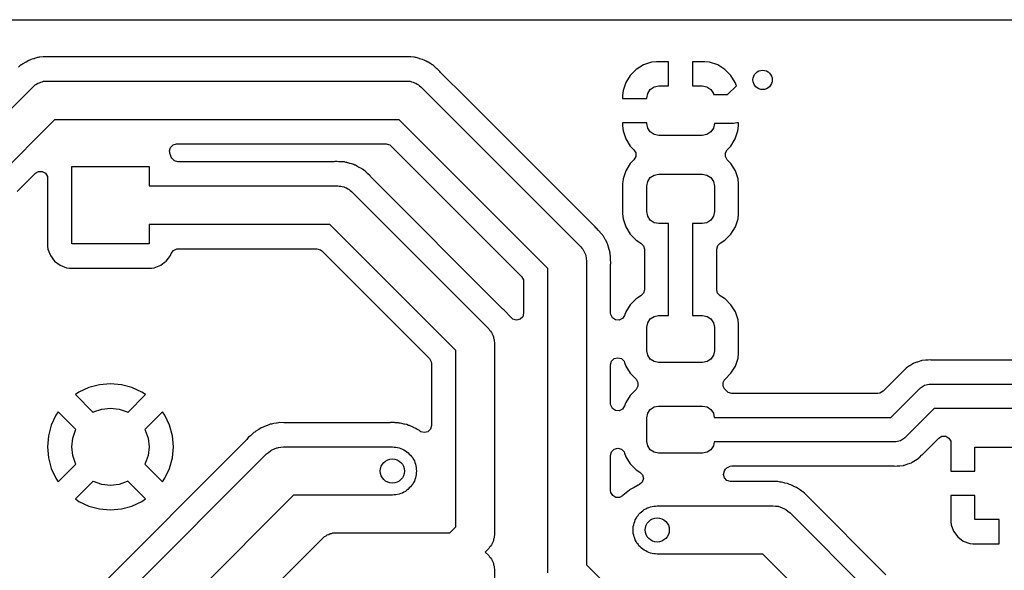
# Model space of a CAD drawing. Extents: x 44 to 146, y -87 to -25.
# Tile 17 of 40: x 55 to 75, y -37 to -25. Entities that reach past the tile are written whole.
import ezdxf

# ---------------------------------------------------------------- set-up
doc = ezdxf.new("R2010")
doc.units = 0
doc.layers.add('BLACK', color=7, linetype='CONTINUOUS')

msp = doc.modelspace()

# ---------------------------------------------------------------- linework, layer by layer
at = {"layer": 'BLACK', "linetype": 'CONTINUOUS'}
for p, q in [((48.864128, -25.2545), (140.635872, -25.2545)), ((54.698915, -26.096821), (54.640757, -26.130398)), ((54.698922, -26.096818), (54.698915, -26.096821)), ((54.710378, -26.093096), (54.698922, -26.096818)), ((54.731969, -26.084153), (54.710378, -26.093096)), ((54.742712, -26.078679), (54.731969, -26.084153)), ((54.797938, -26.063881), (54.742712, -26.078679)), ((54.807586, -26.061296), (54.797938, -26.063881)), ((54.815056, -26.059083), (54.807586, -26.061296)), ((54.878945, -26.038325), (54.815056, -26.059083)), ((54.890933, -26.037065), (54.878945, -26.038325)), ((54.913907, -26.032807), (54.890933, -26.037065)), ((54.920083, -26.031153), (54.913907, -26.032807)), ((54.925554, -26.029687), (54.920083, -26.031153)), ((54.992646, -26.02617), (54.925554, -26.029687)), ((55.000413, -26.025558), (54.992646, -26.02617)), ((55.019998, -26.0235), (55.000413, -26.025558)), ((55.039716, -26.0235), (55.019998, -26.0235)), ((55.047512, -26.023296), (55.039716, -26.0235)), ((55.067352, -26.022256), (55.047512, -26.023296)), ((55.114588, -26.019781), (55.067352, -26.022256)), ((55.11459, -26.019781), (55.114588, -26.019781)), ((55.126491, -26.021666), (55.11459, -26.019781)), ((55.149797, -26.0235), (55.126491, -26.021666)), ((62.452203, -26.0235), (55.149797, -26.0235)), ((62.475509, -26.021666), (62.452203, -26.0235)), ((62.487408, -26.019781), (62.475509, -26.021666)), ((62.48741, -26.019781), (62.487408, -26.019781)), ((62.487411, -26.019781), (62.48741, -26.019781)), ((62.487412, -26.019781), (62.487411, -26.019781)), ((62.523383, -26.021666), (62.487412, -26.019781)), ((62.554489, -26.023296), (62.523383, -26.021666)), ((62.562285, -26.0235), (62.554489, -26.023296)), ((62.581992, -26.0235), (62.562285, -26.0235)), ((62.582001, -26.0235), (62.581992, -26.0235)), ((62.601587, -26.025558), (62.582001, -26.0235)), ((62.609354, -26.02617), (62.601587, -26.025558)), ((62.676446, -26.029687), (62.609354, -26.02617)), ((62.676455, -26.029688), (62.676446, -26.029687)), ((62.688086, -26.032805), (62.676455, -26.029688)), ((62.71107, -26.037065), (62.688086, -26.032805)), ((62.723049, -26.038324), (62.71107, -26.037065)), ((62.723055, -26.038325), (62.723049, -26.038324)), ((62.78694, -26.059082), (62.723055, -26.038325)), ((62.794415, -26.061296), (62.78694, -26.059082)), ((62.846757, -26.075322), (62.794415, -26.061296)), ((62.859288, -26.07868), (62.846757, -26.075322)), ((62.870025, -26.08415), (62.859288, -26.07868)), ((62.89162, -26.093096), (62.870025, -26.08415)), ((62.903075, -26.096818), (62.89162, -26.093096)), ((62.903084, -26.096821), (62.903075, -26.096818)), ((62.931913, -26.113465), (62.903084, -26.096821)), ((54.534983, -26.191467), (54.485075, -26.236404)), ((54.545427, -26.185437), (54.534983, -26.191467)), ((54.564678, -26.172205), (54.545427, -26.185437)), ((54.57404, -26.164624), (54.564678, -26.172205)), ((54.574055, -26.164614), (54.57404, -26.164624)), ((54.633907, -26.134117), (54.574055, -26.164614)), ((54.640757, -26.130398), (54.633907, -26.134117)), ((62.961256, -26.130406), (62.931913, -26.113465)), ((62.96811, -26.134127), (62.961256, -26.130406)), ((63.027944, -26.164614), (62.96811, -26.134127)), ((63.027945, -26.164615), (63.027944, -26.164614)), ((63.027949, -26.164617), (63.027945, -26.164615)), ((63.037311, -26.172198), (63.027949, -26.164617)), ((63.05658, -26.185442), (63.037311, -26.172198)), ((63.067015, -26.191466), (63.05658, -26.185442)), ((63.067016, -26.191467), (63.067015, -26.191466)), ((63.116938, -26.236416), (63.067016, -26.191467)), ((63.122862, -26.241475), (63.116938, -26.236416)), ((63.138168, -26.253871), (63.122862, -26.241475)), ((63.13818, -26.253881), (63.138168, -26.253871)), ((63.138187, -26.253888), (63.13818, -26.253881)), ((63.152116, -26.267817), (63.138187, -26.253888)), ((63.157774, -26.273186), (63.152116, -26.267817)), ((63.195161, -26.30685), (63.157774, -26.273186)), ((63.207688, -26.318129), (63.195161, -26.30685)), ((67.281659, -26.28268), (67.15768, -26.406659)), ((67.430878, -26.190642), (67.281659, -26.28268)), ((67.597303, -26.135494), (67.430878, -26.190642)), ((67.700026, -26.125), (67.597303, -26.135494)), ((67.95, -26.125), (67.700026, -26.125)), ((67.95, -26.625), (67.95, -26.125)), ((68.699989, -26.125), (68.45, -26.125)), ((68.45, -26.125), (68.45, -26.625)), ((68.802688, -26.135492), (68.699989, -26.125)), ((68.802697, -26.135494), (68.802688, -26.135492)), ((68.969121, -26.190642), (68.802697, -26.135494)), ((69.11834, -26.28268), (68.969121, -26.190642)), ((69.242319, -26.406659), (69.11834, -26.28268)), ((63.214772, -26.32788), (63.207688, -26.318129)), ((63.229952, -26.345653), (63.214772, -26.32788)), ((63.771799, -26.8875), (63.229952, -26.345653)), ((67.15768, -26.406659), (67.065642, -26.555878)), ((69.334357, -26.555878), (69.242319, -26.406659)), ((52.853957, -28.571557), (54.784357, -26.641157)), ((54.784357, -26.641157), (54.809826, -26.622652)), ((54.809826, -26.622652), (54.832086, -26.600393)), ((54.832086, -26.600393), (54.860135, -26.586101)), ((54.860135, -26.586101), (54.885604, -26.567597)), ((54.885604, -26.567597), (54.915543, -26.557868)), ((54.915543, -26.557868), (54.943593, -26.543577)), ((54.943593, -26.543577), (54.974684, -26.538652)), ((54.974684, -26.538652), (55.004626, -26.528924)), ((55.004626, -26.528924), (55.03611, -26.528924)), ((55.03611, -26.528924), (55.0672, -26.524)), ((55.0672, -26.524), (62.5348, -26.524)), ((62.5348, -26.524), (62.565896, -26.528925)), ((62.565896, -26.528925), (62.597374, -26.528925)), ((62.597374, -26.528925), (62.627311, -26.538651)), ((62.627311, -26.538651), (62.658407, -26.543577)), ((62.658407, -26.543577), (62.686457, -26.557869)), ((62.686457, -26.557869), (62.716396, -26.567597)), ((62.716396, -26.567597), (62.741864, -26.586101)), ((62.741864, -26.586101), (62.769914, -26.600393)), ((62.769914, -26.600393), (62.792173, -26.622652)), ((62.792173, -26.622652), (62.817643, -26.641157)), ((62.817643, -26.641157), (66.132843, -29.956357)), ((67.065642, -26.555878), (67.010494, -26.722302)), ((67.51903, -26.779329), (67.573223, -26.698223)), ((67.573223, -26.698223), (67.654329, -26.64403)), ((67.654329, -26.64403), (67.75, -26.625)), ((67.75, -26.625), (67.95, -26.625)), ((68.45, -26.625), (68.65, -26.625)), ((68.65, -26.625), (68.745671, -26.64403)), ((68.745671, -26.64403), (68.826777, -26.698223)), ((68.826777, -26.698223), (68.88097, -26.779329)), ((69.175736, -26.8), (69.355637, -26.620098)), ((69.355637, -26.620098), (69.334357, -26.555878)), ((66.428347, -29.544047), (63.771799, -26.8875)), ((67.010492, -26.722311), (67, -26.82501)), ((67, -26.82501), (67, -26.8875)), ((67, -26.8875), (67.5, -26.8875)), ((67.010494, -26.722302), (67.010492, -26.722311)), ((67.5, -26.875), (67.51903, -26.779329)), ((67.5, -26.8875), (67.5, -26.875)), ((68.88097, -26.779329), (68.885082, -26.8)), ((68.885082, -26.8), (69.175736, -26.8)), ((55.232886, -27.324), (53.5368, -29.020086)), ((62.369114, -27.324), (55.232886, -27.324)), ((65.45, -30.404886), (62.369114, -27.324)), ((67.5, -27.3875), (67.000001, -27.3875)), ((67.000001, -27.3875), (67.000001, -27.449973)), ((67.000001, -27.449973), (67.010494, -27.552696)), ((67.5, -27.4), (67.5, -27.3875)), ((67.51903, -27.495671), (67.5, -27.4)), ((67.573223, -27.576777), (67.51903, -27.495671)), ((68.88097, -27.495671), (68.826777, -27.576777)), ((68.9, -27.4), (68.88097, -27.495671)), ((69.3, -27.4), (68.9, -27.4)), ((69.334064, -27.393632), (69.3, -27.4)), ((69.368685, -27.392032), (69.334064, -27.393632)), ((69.378949, -27.3875), (69.368685, -27.392032)), ((69.4, -27.3875), (69.378949, -27.3875)), ((69.389507, -27.552688), (69.399999, -27.449989)), ((69.399999, -27.449989), (69.4, -27.449979)), ((69.4, -27.449979), (69.4, -27.3875)), ((67.010494, -27.552696), (67.065642, -27.719121)), ((67.065642, -27.719121), (67.15768, -27.86834)), ((67.654329, -27.63097), (67.573223, -27.576777)), ((67.75, -27.65), (67.654329, -27.63097)), ((68.65, -27.65), (67.75, -27.65)), ((68.745671, -27.63097), (68.65, -27.65)), ((68.826777, -27.576777), (68.745671, -27.63097)), ((69.242319, -27.86834), (69.334357, -27.719121)), ((69.334357, -27.719121), (69.389505, -27.552697)), ((69.389505, -27.552697), (69.389507, -27.552688)), ((57.610276, -27.969958), (57.632004, -27.895954)), ((57.632004, -27.895954), (57.687822, -27.842728)), ((57.687822, -27.842728), (57.759234, -27.8245)), ((57.759234, -27.8245), (62.100083, -27.8245)), ((62.100083, -27.8245), (62.174583, -27.844462)), ((62.174583, -27.844462), (62.205442, -27.868141)), ((62.205442, -27.868141), (64.905859, -30.568558)), ((67.15768, -27.86834), (67.233627, -27.944287)), ((67.233627, -27.944287), (67.272191, -28.011082)), ((69.127809, -28.011082), (69.166373, -27.944287)), ((69.166373, -27.944287), (69.242319, -27.86834)), ((57.628462, -28.044912), (57.610276, -27.969958)), ((57.631796, -28.051018), (57.628462, -28.044912)), ((57.648543, -28.095918), (57.631796, -28.051018)), ((57.659111, -28.118349), (57.648543, -28.095918)), ((57.713649, -28.172887), (57.659111, -28.118349)), ((67.272191, -28.08821), (67.233627, -28.155005)), ((67.272191, -28.011082), (67.272191, -28.08821)), ((69.127809, -28.08821), (69.127809, -28.011082)), ((69.166373, -28.155005), (69.127809, -28.08821)), ((55.588, -29.893349), (55.588, -28.293349)), ((55.588, -28.293349), (57.188, -28.293349)), ((57.188, -28.293349), (57.188, -28.693349)), ((57.788149, -28.192849), (57.713649, -28.172887)), ((61.014752, -28.192849), (57.788149, -28.192849)), ((61.038058, -28.191015), (61.014752, -28.192849)), ((61.049957, -28.18913), (61.038058, -28.191015)), ((61.049959, -28.18913), (61.049957, -28.18913)), ((61.04996, -28.18913), (61.049959, -28.18913)), ((61.049961, -28.18913), (61.04996, -28.18913)), ((61.085932, -28.191015), (61.049961, -28.18913)), ((61.117038, -28.192645), (61.085932, -28.191015)), ((61.124834, -28.192849), (61.117038, -28.192645)), ((61.144541, -28.192849), (61.124834, -28.192849)), ((61.14455, -28.192849), (61.144541, -28.192849)), ((61.164136, -28.194907), (61.14455, -28.192849)), ((61.171903, -28.195519), (61.164136, -28.194907)), ((61.238995, -28.199036), (61.171903, -28.195519)), ((61.239004, -28.199037), (61.238995, -28.199036)), ((61.250635, -28.202154), (61.239004, -28.199037)), ((61.273619, -28.206414), (61.250635, -28.202154)), ((61.285598, -28.207673), (61.273619, -28.206414)), ((61.285604, -28.207674), (61.285598, -28.207673)), ((61.349489, -28.228431), (61.285604, -28.207674)), ((61.356964, -28.230645), (61.349489, -28.228431)), ((61.409306, -28.244671), (61.356964, -28.230645)), ((61.421837, -28.248029), (61.409306, -28.244671)), ((61.432574, -28.253499), (61.421837, -28.248029)), ((61.454169, -28.262445), (61.432574, -28.253499)), ((61.46563, -28.266169), (61.454169, -28.262445)), ((61.465633, -28.26617), (61.46563, -28.266169)), ((61.494462, -28.282814), (61.465633, -28.26617)), ((61.523805, -28.299755), (61.494462, -28.282814)), ((61.530659, -28.303476), (61.523805, -28.299755)), ((61.590493, -28.333963), (61.530659, -28.303476)), ((61.590494, -28.333964), (61.590493, -28.333963)), ((61.590498, -28.333966), (61.590494, -28.333964)), ((61.59986, -28.341547), (61.590498, -28.333966)), ((61.619129, -28.354791), (61.59986, -28.341547)), ((67.157288, -28.231343), (67.065186, -28.380666)), ((67.233627, -28.155005), (67.157288, -28.231343)), ((69.242712, -28.231344), (69.166373, -28.155005)), ((69.334814, -28.380666), (69.242712, -28.231344)), ((54.456126, -28.808573), (54.833143, -28.431555)), ((54.833143, -28.431555), (54.899936, -28.392993)), ((54.899936, -28.392993), (54.977064, -28.392993)), ((54.977064, -28.392993), (55.043859, -28.431557)), ((55.043859, -28.431557), (55.082423, -28.498352)), ((55.082423, -28.498352), (55.0875, -28.536916)), ((55.0875, -28.536916), (55.0875, -29.941212)), ((61.629564, -28.360815), (61.619129, -28.354791)), ((61.629565, -28.360816), (61.629564, -28.360815)), ((61.679487, -28.405765), (61.629565, -28.360816)), ((61.685411, -28.410824), (61.679487, -28.405765)), ((61.700717, -28.42322), (61.685411, -28.410824)), ((61.700729, -28.42323), (61.700717, -28.42322)), ((61.700736, -28.423237), (61.700729, -28.42323)), ((61.714665, -28.437166), (61.700736, -28.423237)), ((61.720323, -28.442535), (61.714665, -28.437166)), ((61.768724, -28.486116), (61.720323, -28.442535)), ((61.770237, -28.487478), (61.768724, -28.486116)), ((61.777322, -28.49723), (61.770237, -28.487478)), ((61.792501, -28.515002), (61.777322, -28.49723)), ((64.520343, -31.242844), (61.792501, -28.515002)), ((67.010001, -28.547201), (67.007518, -28.571503)), ((67.065186, -28.380666), (67.010001, -28.547201)), ((67.51903, -28.604329), (67.573223, -28.523223)), ((67.573223, -28.523223), (67.654329, -28.46903)), ((67.654329, -28.46903), (67.75, -28.45)), ((67.75, -28.45), (68.65, -28.45)), ((68.65, -28.45), (68.745671, -28.46903)), ((68.745671, -28.46903), (68.826777, -28.523223)), ((68.826777, -28.523223), (68.88097, -28.604329)), ((69.389999, -28.547203), (69.334814, -28.380666)), ((69.400499, -28.649992), (69.389999, -28.547203)), ((57.188, -28.693349), (61.097349, -28.693349)), ((61.097349, -28.693349), (61.128445, -28.698274)), ((61.128445, -28.698274), (61.159923, -28.698274)), ((61.159923, -28.698274), (61.18986, -28.708)), ((61.18986, -28.708), (61.220956, -28.712926)), ((61.220956, -28.712926), (61.249006, -28.727218)), ((61.249006, -28.727218), (61.278945, -28.736946)), ((61.278945, -28.736946), (61.304413, -28.75545)), ((61.304413, -28.75545), (61.332463, -28.769742)), ((67.004755, -28.598558), (66.9995, -28.649995)), ((66.9995, -28.649995), (66.9995, -29.275003)), ((67.007518, -28.571503), (67.004755, -28.598558)), ((67.5, -28.7), (67.51903, -28.604329)), ((67.5, -29.225), (67.5, -28.7)), ((68.88097, -28.604329), (68.9, -28.7)), ((68.9, -28.7), (68.9, -29.225)), ((69.4005, -29.275009), (69.400499, -28.649992)), ((61.332463, -28.769742), (61.354722, -28.792001)), ((61.354722, -28.792001), (61.380192, -28.810506)), ((61.380192, -28.810506), (64.224843, -31.655157)), ((66.9995, -29.275003), (67.009869, -29.376505)), ((67.51903, -29.320671), (67.5, -29.225)), ((67.573223, -29.401777), (67.51903, -29.320671)), ((68.88097, -29.320671), (68.826777, -29.401777)), ((68.9, -29.225), (68.88097, -29.320671)), ((69.389999, -29.377797), (69.4005, -29.275009)), ((60.931663, -29.493349), (57.188, -29.493349)), ((57.188, -29.493349), (57.188, -29.893349)), ((63.542, -32.103686), (60.931663, -29.493349)), ((66.446119, -29.559227), (66.428347, -29.544047)), ((66.455871, -29.566312), (66.446119, -29.559227)), ((66.455872, -29.566313), (66.455871, -29.566312)), ((66.455873, -29.566314), (66.455872, -29.566313)), ((66.500812, -29.616223), (66.455873, -29.566314)), ((67.009869, -29.376505), (67.010001, -29.377797)), ((67.010001, -29.377797), (67.065186, -29.544334)), ((67.065186, -29.544334), (67.157288, -29.693656)), ((67.654329, -29.45597), (67.573223, -29.401777)), ((67.75, -29.475), (67.654329, -29.45597)), ((67.95, -29.475), (67.75, -29.475)), ((67.95, -31.375), (67.95, -29.475)), ((68.65, -29.475), (68.45, -29.475)), ((68.45, -29.475), (68.45, -31.375)), ((68.745671, -29.45597), (68.65, -29.475)), ((68.826777, -29.401777), (68.745671, -29.45597)), ((69.242712, -29.693656), (69.334814, -29.544334)), ((69.334814, -29.544334), (69.389999, -29.377797)), ((66.506181, -29.621881), (66.500812, -29.616223)), ((66.520119, -29.635819), (66.506181, -29.621881)), ((66.532529, -29.651144), (66.520119, -29.635819)), ((66.537594, -29.657074), (66.532529, -29.651144)), ((66.549437, -29.670227), (66.537594, -29.657074)), ((66.582533, -29.706984), (66.549437, -29.670227)), ((66.588556, -29.717417), (66.582533, -29.706984)), ((66.601798, -29.736684), (66.588556, -29.717417)), ((66.609383, -29.746051), (66.601798, -29.736684)), ((66.625057, -29.776814), (66.609383, -29.746051)), ((66.639877, -29.8059), (66.625057, -29.776814)), ((67.157288, -29.693656), (67.281344, -29.817712)), ((69.118656, -29.817712), (69.242712, -29.693656)), ((55.0875, -29.941212), (55.087502, -29.941237)), ((55.087502, -29.941237), (55.093908, -30.000827)), ((57.188, -29.893349), (55.588, -29.893349)), ((66.132843, -29.956357), (66.151347, -29.981826)), ((66.151347, -29.981826), (66.173607, -30.004086)), ((66.643594, -29.812746), (66.639877, -29.8059)), ((66.677179, -29.870916), (66.643594, -29.812746)), ((66.680902, -29.882376), (66.677179, -29.870916)), ((66.689854, -29.903985), (66.680902, -29.882376)), ((66.695319, -29.914709), (66.689854, -29.903985)), ((66.695322, -29.914717), (66.695319, -29.914709)), ((66.712704, -29.97959), (66.695322, -29.914717)), ((66.714912, -29.987047), (66.712704, -29.97959)), ((67.281344, -29.817712), (67.378721, -29.877774)), ((67.378721, -29.877774), (67.431649, -29.933873)), ((67.431649, -29.933873), (67.4495, -30.00459)), ((68.9505, -30.00459), (68.970462, -29.93009)), ((68.970462, -29.93009), (69.021278, -29.877774)), ((69.021278, -29.877774), (69.118656, -29.817712)), ((55.093908, -30.000827), (55.093909, -30.000833)), ((55.093909, -30.000833), (55.144202, -30.135678)), ((55.144202, -30.135678), (55.144204, -30.135682)), ((55.144204, -30.135682), (55.230452, -30.250893)), ((57.545546, -30.250895), (57.593004, -30.1875)), ((57.593004, -30.1875), (57.631795, -30.135682)), ((57.631795, -30.135682), (57.631797, -30.135678)), ((57.631797, -30.135678), (57.648543, -30.09078)), ((57.648543, -30.09078), (57.693281, -30.027953)), ((57.693281, -30.027953), (57.763439, -29.995912)), ((57.763439, -29.995912), (57.788149, -29.993849)), ((57.788149, -29.993849), (60.662632, -29.993849)), ((60.662632, -29.993849), (60.737132, -30.013811)), ((60.737132, -30.013811), (60.767991, -30.03749)), ((60.767991, -30.03749), (62.997859, -32.267358)), ((66.173607, -30.004086), (66.187898, -30.032135)), ((66.187898, -30.032135), (66.206403, -30.057604)), ((66.206403, -30.057604), (66.216131, -30.087543)), ((66.216131, -30.087543), (66.230423, -30.115593)), ((66.230423, -30.115593), (66.235347, -30.146684)), ((66.235347, -30.146684), (66.245076, -30.176626)), ((66.245076, -30.176626), (66.245076, -30.20811)), ((66.735674, -30.050944), (66.714912, -29.987047)), ((66.736682, -30.060541), (66.735674, -30.050944)), ((66.736933, -30.062922), (66.736682, -30.060541)), ((66.741192, -30.085909), (66.736933, -30.062922)), ((66.744313, -30.097555), (66.741192, -30.085909)), ((66.747827, -30.164625), (66.744313, -30.097555)), ((66.74844, -30.172407), (66.747827, -30.164625)), ((66.7505, -30.192001), (66.74844, -30.172407)), ((67.4495, -30.00459), (67.4495, -30.842646)), ((68.9505, -30.842646), (68.9505, -30.00459)), ((55.230452, -30.250893), (55.230455, -30.250896)), ((55.230455, -30.250896), (55.345666, -30.337144)), ((55.345666, -30.337144), (55.34567, -30.337146)), ((55.34567, -30.337146), (55.480517, -30.38744)), ((55.480517, -30.38744), (55.540114, -30.393848)), ((55.540114, -30.393848), (55.540118, -30.393848)), ((55.540118, -30.393848), (55.540127, -30.393849)), ((55.540127, -30.393849), (57.235872, -30.393848)), ((57.235872, -30.393848), (57.295483, -30.38744)), ((57.295483, -30.38744), (57.394648, -30.350454)), ((57.394648, -30.350454), (57.430329, -30.337146)), ((57.430329, -30.337146), (57.430333, -30.337144)), ((57.430333, -30.337144), (57.504559, -30.281578)), ((57.504559, -30.281578), (57.545546, -30.250895)), ((66.245076, -30.20811), (66.25, -30.2392)), ((66.25, -30.2392), (66.25, -36.534314)), ((66.7505, -30.211715), (66.7505, -30.192001)), ((66.750704, -30.219511), (66.7505, -30.211715)), ((66.7505, -30.321793), (66.752335, -30.298481)), ((66.7505, -31.326733), (66.7505, -30.321793)), ((66.754219, -30.286588), (66.750704, -30.219511)), ((66.752335, -30.298481), (66.752401, -30.298067)), ((66.752401, -30.298067), (66.754219, -30.286588)), ((64.905859, -30.568558), (64.944423, -30.635353)), ((65.45, -36.7), (65.45, -30.404886)), ((64.944423, -30.635353), (64.9495, -30.673917)), ((64.9495, -30.673917), (64.9495, -31.325965)), ((67.378722, -30.969462), (67.278999, -31.030972)), ((67.429538, -30.917146), (67.378722, -30.969462)), ((67.4495, -30.842646), (67.429538, -30.917146)), ((68.96835, -30.913361), (68.9505, -30.842646)), ((69.021278, -30.969462), (68.96835, -30.913361)), ((69.108048, -31.022983), (69.021278, -30.969462)), ((67.155973, -31.153998), (67.064638, -31.302074)), ((67.278999, -31.030972), (67.155973, -31.153998)), ((69.121003, -31.030974), (69.108048, -31.022983)), ((69.244026, -31.153997), (69.121003, -31.030974)), ((69.335362, -31.302075), (69.244026, -31.153997)), ((64.53812, -31.258027), (64.520343, -31.242844)), ((64.547869, -31.26511), (64.53812, -31.258027)), ((64.547871, -31.265112), (64.547869, -31.26511)), ((64.592821, -31.315033), (64.547871, -31.265112)), ((64.59819, -31.320691), (64.592821, -31.315033)), ((64.612123, -31.334624), (64.59819, -31.320691)), ((64.624521, -31.349934), (64.612123, -31.334624)), ((64.629586, -31.355865), (64.624521, -31.349934)), ((64.674535, -31.405786), (64.629586, -31.355865)), ((64.679122, -31.4121), (64.674535, -31.405786)), ((64.681423, -31.410427), (64.679122, -31.4121)), ((64.726, -31.455003), (64.681423, -31.410427)), ((64.929538, -31.400465), (64.875, -31.455003)), ((64.9495, -31.325965), (64.929538, -31.400465)), ((66.753578, -31.356863), (66.7505, -31.326733)), ((66.788193, -31.425787), (66.753578, -31.356863)), ((67.040937, -31.373601), (66.998554, -31.43804)), ((67.047775, -31.352966), (67.040937, -31.373601)), ((67.058469, -31.320691), (67.047775, -31.352966)), ((67.064638, -31.302074), (67.058469, -31.320691)), ((67.571393, -31.446393), (67.650471, -31.393554)), ((67.650471, -31.393554), (67.74375, -31.375)), ((67.74375, -31.375), (67.95, -31.375)), ((68.45, -31.375), (68.65625, -31.375)), ((68.65625, -31.375), (68.749529, -31.393554)), ((68.749529, -31.393554), (68.828607, -31.446393)), ((69.390087, -31.467225), (69.335362, -31.302075)), ((64.8005, -31.474965), (64.726, -31.455003)), ((64.875, -31.455003), (64.8005, -31.474965)), ((66.852632, -31.46817), (66.788193, -31.425787)), ((66.92963, -31.472655), (66.852632, -31.46817)), ((66.998554, -31.43804), (66.92963, -31.472655)), ((67.5, -31.61875), (67.518554, -31.525471)), ((67.518554, -31.525471), (67.571393, -31.446393)), ((68.828607, -31.446393), (68.881446, -31.525471)), ((68.881446, -31.525471), (68.9, -31.61875)), ((69.4005, -31.569152), (69.390087, -31.467225)), ((69.4005, -32.155848), (69.4005, -31.569152)), ((64.224843, -31.655157), (64.243347, -31.680626)), ((64.243347, -31.680626), (64.265607, -31.702886)), ((64.265607, -31.702886), (64.279898, -31.730935)), ((64.279898, -31.730935), (64.298403, -31.756404)), ((64.298403, -31.756404), (64.30813, -31.786342)), ((64.30813, -31.786342), (64.322423, -31.814393)), ((64.322423, -31.814393), (64.327348, -31.845488)), ((67.5, -32.10625), (67.5, -31.61875)), ((68.9, -31.61875), (68.9, -32.10625)), ((64.327348, -31.845488), (64.337075, -31.875426)), ((64.337075, -31.875426), (64.337075, -31.906904)), ((64.337075, -31.906904), (64.342, -31.938)), ((64.342, -31.938), (64.342, -35.0012)), ((63.542, -35.0012), (63.542, -32.103686)), ((67.518554, -32.199529), (67.5, -32.10625)), ((67.571393, -32.278607), (67.518554, -32.199529)), ((68.881446, -32.199529), (68.828607, -32.278607)), ((68.9, -32.10625), (68.881446, -32.199529)), ((69.390087, -32.257775), (69.4005, -32.155848)), ((62.997859, -32.267358), (63.036423, -32.334153)), ((63.036423, -32.334153), (63.0415, -32.372717)), ((63.0415, -32.372717), (63.0415, -33.651455)), ((66.7505, -32.398266), (66.770462, -32.323766)), ((66.7505, -33.201733), (66.7505, -32.398266)), ((66.770462, -32.323766), (66.825, -32.269228)), ((66.825, -32.269228), (66.8995, -32.249266)), ((66.8995, -32.249266), (66.974, -32.269228)), ((66.974, -32.269228), (67.028538, -32.323766)), ((67.028538, -32.323766), (67.040936, -32.351396)), ((67.040936, -32.351396), (67.064638, -32.422925)), ((67.064638, -32.422925), (67.155974, -32.571003)), ((67.650471, -32.331446), (67.571393, -32.278607)), ((67.74375, -32.35), (67.650471, -32.331446)), ((68.65625, -32.35), (67.74375, -32.35)), ((68.749529, -32.331446), (68.65625, -32.35)), ((68.828607, -32.278607), (68.749529, -32.331446)), ((69.244026, -32.571003), (69.335362, -32.422925)), ((69.335362, -32.422925), (69.390087, -32.257775)), ((72.944868, -32.418105), (72.881348, -32.457285)), ((72.94852, -32.415779), (72.944868, -32.418105)), ((73.010886, -32.374761), (72.94852, -32.415779)), ((73.018639, -32.370867), (73.010886, -32.374761)), ((73.022682, -32.368583), (73.018507, -32.370604)), ((73.018507, -32.370604), (73.018639, -32.370867)), ((73.022807, -32.368851), (73.022682, -32.368583)), ((73.03067, -32.365184), (73.022807, -32.368851)), ((73.094128, -32.344156), (73.03067, -32.365184)), ((73.101524, -32.341704), (73.094128, -32.344156)), ((73.105592, -32.340291), (73.101524, -32.341704)), ((73.175746, -32.314758), (73.105592, -32.340291)), ((73.184181, -32.312759), (73.175746, -32.314758)), ((73.18865, -32.311465), (73.184112, -32.312471)), ((73.184112, -32.312471), (73.184181, -32.312759)), ((73.18871, -32.311754), (73.18865, -32.311465)), ((73.197199, -32.310001), (73.18871, -32.311754)), ((73.271564, -32.303494), (73.197199, -32.310001)), ((73.275866, -32.303054), (73.271564, -32.303494)), ((73.30628, -32.2995), (73.275866, -32.303054)), ((73.310732, -32.2995), (73.30628, -32.2995)), ((73.323717, -32.298933), (73.310732, -32.2995)), ((73.32939, -32.298436), (73.323717, -32.298933)), ((73.371977, -32.294711), (73.32939, -32.298436)), ((73.371978, -32.294711), (73.371977, -32.294711)), ((73.393933, -32.297927), (73.371978, -32.294711)), ((73.415528, -32.2995), (73.393933, -32.297927)), ((80.086914, -32.2995), (73.415528, -32.2995)), ((67.155974, -32.571003), (67.278997, -32.694026)), ((69.121003, -32.694026), (69.244026, -32.571003)), ((72.810064, -32.528567), (72.395273, -32.943359)), ((72.813081, -32.525461), (72.810064, -32.528567)), ((72.864305, -32.471168), (72.813081, -32.525461)), ((72.870952, -32.465591), (72.864305, -32.471168)), ((72.874354, -32.46244), (72.870763, -32.465365)), ((72.870763, -32.465365), (72.870952, -32.465591)), ((72.874537, -32.462671), (72.874354, -32.46244)), ((72.881348, -32.457285), (72.874537, -32.462671)), ((56.161393, -32.808208), (55.941676, -32.867081)), ((56.388, -32.788383), (56.161393, -32.808208)), ((56.614606, -32.808208), (56.388, -32.788383)), ((56.834323, -32.867081), (56.614605, -32.808208)), ((56.614605, -32.808208), (56.614606, -32.808208)), ((67.278997, -32.694026), (67.278999, -32.694027)), ((67.278999, -32.694027), (67.279613, -32.694641)), ((67.279613, -32.694641), (67.318177, -32.761436)), ((67.318177, -32.838564), (67.279613, -32.905359)), ((67.318177, -32.761436), (67.318177, -32.838564)), ((69.081823, -32.838561), (69.081824, -32.761433)), ((69.120386, -32.905357), (69.081823, -32.838561)), ((69.081824, -32.761433), (69.120387, -32.69464)), ((69.120387, -32.69464), (69.120997, -32.694029)), ((69.120997, -32.694029), (69.121003, -32.694026)), ((73.173223, -32.873223), (73.254329, -32.81903)), ((73.254329, -32.81903), (73.35, -32.799999)), ((73.35, -32.799999), (73.350005, -32.8)), ((73.350005, -32.8), (80.1, -32.8)), ((55.735517, -32.963214), (55.662527, -33.014323)), ((55.662527, -33.014323), (56.028539, -33.380335)), ((55.735522, -32.963211), (55.735517, -32.963214)), ((55.941674, -32.867082), (55.735522, -32.963211)), ((55.941676, -32.867081), (55.941674, -32.867082)), ((56.747458, -33.380334), (57.113472, -33.014322)), ((56.834325, -32.867082), (56.834323, -32.867081)), ((57.040483, -32.963215), (56.834325, -32.867082)), ((57.040492, -32.963221), (57.040483, -32.963215)), ((57.113472, -33.014322), (57.040492, -32.963221)), ((67.155973, -33.028998), (67.064638, -33.177074)), ((67.203048, -32.981923), (67.155973, -33.028998)), ((67.278997, -32.905974), (67.203048, -32.981923)), ((67.278999, -32.905972), (67.278997, -32.905974)), ((67.279613, -32.905359), (67.278999, -32.905972)), ((69.121002, -32.905973), (69.120386, -32.905357)), ((69.121003, -32.905974), (69.121002, -32.905973)), ((69.15839, -32.943361), (69.121003, -32.905974)), ((69.189246, -32.967038), (69.15839, -32.943361)), ((69.263746, -32.987), (69.189246, -32.967038)), ((72.289914, -32.987), (69.263746, -32.987)), ((72.328478, -32.981923), (72.289914, -32.987)), ((72.395273, -32.943359), (72.328478, -32.981923)), ((72.558946, -33.4875), (73.173223, -32.873223)), ((66.753578, -33.231863), (66.7505, -33.201733)), ((66.788193, -33.300787), (66.753578, -33.231863)), ((67.040937, -33.248601), (66.998554, -33.31304)), ((67.064638, -33.177074), (67.040937, -33.248601)), ((55.257862, -33.440871), (55.161733, -33.647023)), ((55.257865, -33.440866), (55.257862, -33.440871)), ((55.308974, -33.367876), (55.257865, -33.440866)), ((55.674986, -33.733888), (55.308974, -33.367876)), ((56.028539, -33.380335), (56.040893, -33.372574)), ((56.040893, -33.372574), (56.209983, -33.313407)), ((56.209983, -33.313407), (56.388, -33.293349)), ((56.388, -33.293349), (56.566017, -33.313407)), ((56.566017, -33.313407), (56.735107, -33.372574)), ((56.735107, -33.372574), (56.747458, -33.380334)), ((57.467025, -33.367875), (57.101012, -33.733887)), ((57.518129, -33.440858), (57.467025, -33.367875)), ((57.518132, -33.440864), (57.518129, -33.440858)), ((57.614266, -33.647023), (57.518132, -33.440864)), ((66.852632, -33.34317), (66.788193, -33.300787)), ((66.92963, -33.347655), (66.852632, -33.34317)), ((66.998554, -33.31304), (66.92963, -33.347655)), ((67.5, -33.49375), (67.518554, -33.400471)), ((67.518554, -33.400471), (67.571393, -33.321393)), ((67.571393, -33.321393), (67.650471, -33.268554)), ((67.650471, -33.268554), (67.74375, -33.25)), ((67.74375, -33.25), (68.65625, -33.25)), ((68.65625, -33.25), (68.749529, -33.268554)), ((68.749529, -33.268554), (68.828607, -33.321393)), ((68.828607, -33.321393), (68.881446, -33.400471)), ((68.881446, -33.400471), (68.898757, -33.4875)), ((73.453554, -33.3), (72.839277, -33.914277)), ((79.996446, -33.3), (73.453554, -33.3)), ((55.161732, -33.647025), (55.102859, -33.866742)), ((55.161733, -33.647023), (55.161732, -33.647025)), ((57.614267, -33.647025), (57.614266, -33.647023)), ((57.67314, -33.866742), (57.614267, -33.647025)), ((59.632895, -33.653264), (59.577513, -33.670641)), ((59.643553, -33.649469), (59.632895, -33.653264)), ((59.697448, -33.627942), (59.643553, -33.649469)), ((59.725832, -33.622854), (59.697448, -33.627942)), ((59.744138, -33.618361), (59.725832, -33.622854)), ((59.771666, -33.609725), (59.744138, -33.618361)), ((59.829398, -33.603854), (59.771666, -33.609725)), ((59.840607, -33.602282), (59.829398, -33.603854)), ((59.89774, -33.592042), (59.840607, -33.602282)), ((59.983771, -33.594222), (59.89774, -33.592042)), ((59.984924, -33.594252), (59.983771, -33.594222)), ((59.988698, -33.5943), (59.984924, -33.594252)), ((62.173524, -33.5943), (59.988698, -33.5943)), ((62.188127, -33.593583), (62.173524, -33.5943)), ((62.23, -33.589459), (62.188127, -33.593583)), ((62.271873, -33.593583), (62.23, -33.589459)), ((62.286476, -33.5943), (62.271873, -33.593583)), ((62.331739, -33.5943), (62.286476, -33.5943)), ((62.331741, -33.5943), (62.331739, -33.5943)), ((62.356273, -33.599341), (62.331741, -33.5943)), ((62.372512, -33.602678), (62.356273, -33.599341)), ((62.387895, -33.605009), (62.372512, -33.602678)), ((62.426121, -33.608774), (62.387895, -33.605009)), ((62.426129, -33.608775), (62.426121, -33.608774)), ((62.426132, -33.608776), (62.426129, -33.608775)), ((62.426135, -33.608777), (62.426132, -33.608776)), ((62.42614, -33.608778), (62.426135, -33.608777)), ((62.469883, -33.622046), (62.42614, -33.608778)), ((62.483133, -33.62541), (62.469883, -33.622046)), ((62.531055, -33.635259), (62.483133, -33.62541)), ((62.531062, -33.635261), (62.531055, -33.635259)), ((62.565952, -33.650234), (62.531062, -33.635261)), ((62.581454, -33.655892), (62.565952, -33.650234)), ((62.614724, -33.665985), (62.581454, -33.655892)), ((63.0415, -33.651455), (63.021538, -33.725955)), ((67.5, -33.98125), (67.5, -33.49375)), ((68.898757, -33.4875), (72.558946, -33.4875)), ((55.608058, -33.915332), (55.667225, -33.746242)), ((55.667225, -33.746242), (55.674986, -33.733888)), ((57.101012, -33.733887), (57.108775, -33.746242)), ((57.108775, -33.746242), (57.167942, -33.915332)), ((59.297542, -33.856437), (59.289244, -33.864127)), ((59.338581, -33.815399), (59.297542, -33.856437)), ((59.338589, -33.815392), (59.338581, -33.815399)), ((59.362663, -33.799526), (59.338589, -33.815392)), ((59.377718, -33.788175), (59.362663, -33.799526)), ((59.399594, -33.769395), (59.377718, -33.788175)), ((59.399609, -33.769384), (59.399594, -33.769395)), ((59.450351, -33.741219), (59.399609, -33.769384)), ((59.460027, -33.735357), (59.450351, -33.741219)), ((59.508483, -33.703423), (59.460027, -33.735357)), ((59.535268, -33.692723), (59.508483, -33.703423)), ((59.552294, -33.684637), (59.535268, -33.692723)), ((59.577505, -33.670645), (59.552294, -33.684637)), ((59.577513, -33.670641), (59.577505, -33.670645)), ((62.614727, -33.665986), (62.614724, -33.665985)), ((62.658278, -33.689264), (62.614727, -33.665986)), ((62.669741, -33.694774), (62.658278, -33.689264)), ((62.718047, -33.715504), (62.669741, -33.694774)), ((62.718049, -33.715505), (62.718047, -33.715504)), ((62.746221, -33.735113), (62.718049, -33.715505)), ((62.761088, -33.744217), (62.746221, -33.735113)), ((62.788538, -33.75889), (62.761088, -33.744217)), ((62.788545, -33.758894), (62.788538, -33.75889)), ((62.79798, -33.766637), (62.788545, -33.758894)), ((62.818, -33.780493), (62.79798, -33.766637)), ((62.8925, -33.800455), (62.818, -33.780493)), ((62.967, -33.780493), (62.8925, -33.800455)), ((63.021538, -33.725955), (62.967, -33.780493)), ((59.215091, -33.938888), (53.222695, -39.931285)), ((55.102859, -33.866742), (55.083034, -34.093349)), ((55.588, -34.093349), (55.608058, -33.915332)), ((57.167942, -33.915332), (57.188, -34.093349)), ((57.692965, -34.093349), (57.67314, -33.866742)), ((59.227554, -33.924737), (59.215091, -33.938888)), ((59.245199, -33.901942), (59.227554, -33.924737)), ((59.245208, -33.901933), (59.245199, -33.901942)), ((59.289244, -33.864127), (59.245208, -33.901933)), ((67.518554, -34.074529), (67.5, -33.98125)), ((68.898757, -33.9875), (68.881446, -34.074529)), ((72.6625, -33.9875), (68.898757, -33.9875)), ((72.758171, -33.96847), (72.6625, -33.9875)), ((72.839277, -33.914277), (72.758171, -33.96847)), ((73.202387, -34.258979), (73.548424, -33.912942)), ((73.548424, -33.912942), (73.615218, -33.87438)), ((73.615218, -33.87438), (73.692346, -33.87438)), ((73.692346, -33.87438), (73.759141, -33.912944)), ((73.759141, -33.912944), (73.797705, -33.979739)), ((73.797705, -33.979739), (73.801929, -34.034227)), ((73.801929, -34.034227), (73.8, -34.052168)), ((73.8, -34.052168), (73.8, -34.6)), ((52.843145, -41.018651), (59.620549, -34.241247)), ((55.083034, -34.093349), (55.102859, -34.319955)), ((55.608058, -34.271366), (55.588, -34.093349)), ((57.188, -34.093349), (57.167942, -34.271366)), ((57.67314, -34.319955), (57.692965, -34.093349)), ((59.620549, -34.241247), (59.663357, -34.2092)), ((59.663357, -34.2092), (59.703782, -34.174173)), ((59.703782, -34.174173), (59.720111, -34.166715)), ((59.720111, -34.166715), (59.734478, -34.155961)), ((59.734478, -34.155961), (59.784585, -34.137271)), ((59.784585, -34.137271), (59.833236, -34.115054)), ((59.833236, -34.115054), (59.851001, -34.112499)), ((59.851001, -34.112499), (59.867819, -34.106227)), ((59.867819, -34.106227), (59.921163, -34.102411)), ((59.921163, -34.102411), (59.974102, -34.0948)), ((59.974102, -34.0948), (62.23, -34.0948)), ((62.23, -34.0948), (62.265394, -34.099889)), ((62.265394, -34.099889), (62.301157, -34.099889)), ((62.301157, -34.099889), (62.335473, -34.109965)), ((62.335473, -34.109965), (62.370866, -34.115054)), ((62.370866, -34.115054), (62.403391, -34.129907)), ((62.403391, -34.129907), (62.437708, -34.139984)), ((62.437708, -34.139984), (62.467793, -34.159318)), ((62.467793, -34.159318), (62.50032, -34.174173)), ((62.50032, -34.174173), (62.527345, -34.19759)), ((62.527345, -34.19759), (62.55743, -34.216925)), ((62.55743, -34.216925), (62.580848, -34.243951)), ((62.580848, -34.243951), (62.607875, -34.26737)), ((62.607875, -34.26737), (62.627209, -34.297454)), ((66.7505, -34.273266), (66.770462, -34.198766)), ((66.770462, -34.198766), (66.825, -34.144228)), ((66.825, -34.144228), (66.8995, -34.124266)), ((66.8995, -34.124266), (66.974, -34.144228)), ((66.974, -34.144228), (67.028538, -34.198766)), ((67.028538, -34.198766), (67.040936, -34.226396)), ((67.040936, -34.226396), (67.064638, -34.297925)), ((67.571393, -34.153607), (67.518554, -34.074529)), ((67.650471, -34.206446), (67.571393, -34.153607)), ((67.74375, -34.225), (67.650471, -34.206446)), ((68.65625, -34.225), (67.74375, -34.225)), ((68.749529, -34.206446), (68.65625, -34.225)), ((68.828607, -34.153607), (68.749529, -34.206446)), ((68.881446, -34.074529), (68.828607, -34.153607)), ((73.148196, -34.31633), (73.199401, -34.262054)), ((73.199401, -34.262054), (73.202387, -34.258979)), ((74.3, -34.6), (74.3, -34.1)), ((74.3, -34.1), (75.8, -34.1)), ((55.102859, -34.319955), (55.161732, -34.539672)), ((55.308973, -34.81882), (55.674985, -34.452807)), ((55.667225, -34.440456), (55.608058, -34.271366)), ((55.674985, -34.452807), (55.667225, -34.440456)), ((57.108775, -34.440456), (57.101013, -34.452809)), ((57.101013, -34.452809), (57.467024, -34.81882)), ((57.167942, -34.271366), (57.108775, -34.440456)), ((57.614267, -34.539672), (57.67314, -34.319955)), ((62.627209, -34.297454), (62.650627, -34.32448)), ((62.650627, -34.32448), (62.665481, -34.357006)), ((62.665481, -34.357006), (62.684816, -34.387092)), ((62.684816, -34.387092), (62.694892, -34.421408)), ((62.694892, -34.421408), (62.709746, -34.453934)), ((62.709746, -34.453934), (62.714834, -34.489326)), ((66.7505, -34.998415), (66.7505, -34.273266)), ((67.064638, -34.297925), (67.155974, -34.446003)), ((67.155974, -34.446003), (67.278997, -34.569026)), ((72.828308, -34.474743), (72.836753, -34.472741)), ((72.836753, -34.472741), (72.836755, -34.472741)), ((72.836755, -34.472741), (72.90691, -34.447206)), ((72.90691, -34.447206), (72.910956, -34.4458)), ((72.910956, -34.4458), (72.981834, -34.422314)), ((72.981834, -34.422314), (72.98184, -34.42231)), ((72.98184, -34.42231), (72.989699, -34.418646)), ((72.989699, -34.418646), (72.989825, -34.418917)), ((72.989825, -34.418917), (72.993994, -34.416899)), ((72.99386, -34.416632), (73.001606, -34.41274)), ((72.993994, -34.416899), (72.99386, -34.416632)), ((73.001606, -34.41274), (73.001617, -34.412737)), ((73.001617, -34.412737), (73.064009, -34.3717)), ((73.064009, -34.3717), (73.067607, -34.369409)), ((73.067607, -34.369409), (73.082547, -34.360194)), ((73.082547, -34.360194), (73.131156, -34.330212)), ((73.131156, -34.330212), (73.131161, -34.330206)), ((73.131161, -34.330206), (73.137966, -34.324827)), ((73.137966, -34.324827), (73.138152, -34.325062)), ((73.138152, -34.325062), (73.141742, -34.322137)), ((73.141549, -34.321907), (73.148193, -34.316331)), ((73.141742, -34.322137), (73.141549, -34.321907)), ((73.148193, -34.316331), (73.148196, -34.31633)), ((55.161732, -34.539672), (55.161733, -34.539674)), ((55.161733, -34.539674), (55.257866, -34.745832)), ((57.518136, -34.745827), (57.614266, -34.539674)), ((57.614266, -34.539674), (57.614267, -34.539672)), ((62.714834, -34.489326), (62.724911, -34.523643)), ((62.724911, -34.665957), (62.714834, -34.700273)), ((62.724911, -34.523643), (62.724911, -34.559406)), ((62.724911, -34.559406), (62.73, -34.5948)), ((62.73, -34.5948), (62.724911, -34.630193)), ((62.724911, -34.630193), (62.724911, -34.665957)), ((67.278997, -34.569026), (67.358808, -34.618254)), ((67.358808, -34.618254), (67.411736, -34.674355)), ((67.411736, -34.674355), (67.429523, -34.749404)), ((69.087246, -34.6645), (69.107208, -34.59)), ((69.107208, -34.739), (69.087246, -34.6645)), ((69.107208, -34.59), (69.130883, -34.559145)), ((69.130883, -34.559145), (69.158389, -34.531639)), ((69.158389, -34.531639), (69.225182, -34.493077)), ((69.225182, -34.493077), (69.263746, -34.488)), ((69.263746, -34.488), (72.596972, -34.488)), ((72.596972, -34.488), (72.618567, -34.489573)), ((72.618567, -34.489573), (72.621367, -34.489983)), ((72.621367, -34.489983), (72.640523, -34.492789)), ((72.640523, -34.492789), (72.688783, -34.488567)), ((72.688783, -34.488567), (72.701768, -34.488)), ((72.701768, -34.488), (72.706208, -34.488)), ((72.706208, -34.488), (72.706209, -34.488)), ((72.706209, -34.488), (72.736676, -34.484438)), ((72.736676, -34.484438), (72.740917, -34.484005)), ((72.740917, -34.484005), (72.815297, -34.477499)), ((72.815297, -34.477499), (72.815306, -34.477495)), ((72.815306, -34.477495), (72.823794, -34.475744)), ((72.823794, -34.475744), (72.823854, -34.476037)), ((72.823854, -34.476037), (72.828377, -34.475034)), ((72.828377, -34.475034), (72.828308, -34.474743)), ((73.8, -34.6), (74.3, -34.6)), ((55.257866, -34.745832), (55.257872, -34.745841)), ((55.257872, -34.745841), (55.308973, -34.81882)), ((56.028539, -34.806361), (55.662526, -35.172374)), ((56.040893, -34.814124), (56.028539, -34.806361)), ((56.209983, -34.873291), (56.040893, -34.814124)), ((56.388, -34.893349), (56.209983, -34.873291)), ((56.566017, -34.873291), (56.388, -34.893349)), ((56.735107, -34.814124), (56.566017, -34.873291)), ((56.74746, -34.806362), (56.735107, -34.814124)), ((57.113471, -35.172373), (56.74746, -34.806362)), ((57.467024, -34.81882), (57.518132, -34.745833)), ((57.518132, -34.745833), (57.518136, -34.745827)), ((62.650627, -34.86512), (62.627209, -34.892145)), ((62.665481, -34.832593), (62.650627, -34.86512)), ((62.684816, -34.802508), (62.665481, -34.832593)), ((62.694892, -34.768191), (62.684816, -34.802508)), ((62.709746, -34.735666), (62.694892, -34.768191)), ((62.714834, -34.700273), (62.709746, -34.735666)), ((67.351301, -34.87622), (67.337595, -34.882733)), ((67.407402, -34.823292), (67.351301, -34.87622)), ((67.429523, -34.749404), (67.407402, -34.823292)), ((69.161746, -34.793538), (69.107208, -34.739)), ((69.236246, -34.8135), (69.161746, -34.793538)), ((70.041095, -34.8135), (69.236246, -34.8135)), ((70.059918, -34.812306), (70.041095, -34.8135)), ((70.062391, -34.811991), (70.059918, -34.812306)), ((70.088524, -34.808662), (70.062391, -34.811991)), ((70.141904, -34.812727), (70.088524, -34.808662)), ((70.146399, -34.81307), (70.141904, -34.812727)), ((70.157711, -34.8135), (70.146399, -34.81307)), ((70.215741, -34.8135), (70.157711, -34.8135)), ((70.243978, -34.819302), (70.215741, -34.8135)), ((70.262651, -34.821922), (70.243978, -34.819302)), ((70.291419, -34.824113), (70.262651, -34.821922)), ((70.347207, -34.840076), (70.291419, -34.824113)), ((70.358201, -34.842775), (70.347207, -34.840076)), ((70.415059, -34.85446), (70.358201, -34.842775)), ((70.415061, -34.854461), (70.415059, -34.85446)), ((70.44156, -34.865832), (70.415061, -34.854461)), ((70.459324, -34.872157), (70.44156, -34.865832)), ((70.487046, -34.88009), (70.459324, -34.872157)), ((70.487049, -34.880091), (70.487046, -34.88009)), ((70.538181, -34.9068), (70.487049, -34.880091)), ((62.335473, -35.079634), (62.301157, -35.089711)), ((62.370866, -35.074546), (62.335473, -35.079634)), ((62.403391, -35.059692), (62.370866, -35.074546)), ((62.437708, -35.049616), (62.403391, -35.059692)), ((62.467793, -35.030281), (62.437708, -35.049616)), ((62.50032, -35.015427), (62.467793, -35.030281)), ((62.527345, -34.992009), (62.50032, -35.015427)), ((62.55743, -34.972675), (62.527345, -34.992009)), ((62.580848, -34.945648), (62.55743, -34.972675)), ((62.607875, -34.92223), (62.580848, -34.945648)), ((62.627209, -34.892145), (62.607875, -34.92223)), ((63.542, -35.749914), (63.542, -35.0012)), ((64.342, -35.0012), (64.342, -35.9156)), ((66.755574, -35.036967), (66.7505, -34.998415)), ((66.794132, -35.103765), (66.755574, -35.036967)), ((67.071846, -35.04868), (67.005512, -35.10312)), ((67.074373, -35.046559), (67.071846, -35.04868)), ((67.107884, -35.017791), (67.074373, -35.046559)), ((67.141898, -34.988591), (67.107884, -35.017791)), ((67.141903, -34.988587), (67.141898, -34.98859)), ((67.141898, -34.98859), (67.141898, -34.988591)), ((67.148097, -34.984276), (67.141903, -34.988587)), ((67.151536, -34.981792), (67.148028, -34.984177)), ((67.148028, -34.984177), (67.148097, -34.984276)), ((67.151778, -34.982155), (67.151536, -34.981792)), ((67.157864, -34.978088), (67.151778, -34.982155)), ((67.236687, -34.935955), (67.157864, -34.978088)), ((67.238754, -34.934829), (67.236687, -34.935955)), ((67.319805, -34.889844), (67.238754, -34.934829)), ((67.322615, -34.888637), (67.319805, -34.889844)), ((67.328472, -34.886511), (67.322615, -34.888637)), ((67.337595, -34.882733), (67.328472, -34.886511)), ((70.538491, -34.906962), (70.538181, -34.9068)), ((70.548719, -34.911819), (70.538491, -34.906962)), ((70.60204, -34.9347), (70.548719, -34.911819)), ((70.602045, -34.934703), (70.60204, -34.9347)), ((70.602049, -34.934705), (70.602045, -34.934703)), ((70.62572, -34.95118), (70.602049, -34.934705)), ((70.641846, -34.96095), (70.62572, -34.95118)), ((70.667406, -34.974301), (70.641846, -34.96095)), ((70.712381, -35.010974), (70.667406, -34.974301)), ((70.721418, -35.017788), (70.712381, -35.010974)), ((70.733982, -35.026533), (70.721418, -35.017788)), ((70.769059, -35.050947), (70.733982, -35.026533)), ((70.815688, -35.1), (70.769059, -35.050947)), ((60.181208, -35.0948), (53.757357, -41.518651)), ((55.662526, -35.172374), (55.735509, -35.223478)), ((55.735509, -35.223478), (55.735515, -35.223481)), ((55.735515, -35.223481), (55.941674, -35.319615)), ((56.834325, -35.319615), (57.040478, -35.223485)), ((57.040478, -35.223485), (57.040484, -35.223481)), ((57.040484, -35.223481), (57.113471, -35.172373)), ((62.23, -35.0948), (60.181208, -35.0948)), ((62.265394, -35.089711), (62.23, -35.0948)), ((62.301157, -35.089711), (62.265394, -35.089711)), ((66.860924, -35.142335), (66.794132, -35.103765)), ((66.938052, -35.142341), (66.860924, -35.142335)), ((66.999251, -35.107014), (66.938052, -35.142341)), ((66.999862, -35.107758), (66.999251, -35.107014)), ((67.004362, -35.104064), (66.999862, -35.107758)), ((67.00485, -35.103783), (67.004362, -35.104064)), ((67.005512, -35.10312), (67.00485, -35.103783)), ((70.829143, -35.114155), (70.815688, -35.1)), ((70.831778, -35.116858), (70.829143, -35.114155)), ((72.455908, -36.740987), (70.831778, -35.116858)), ((74.3, -35.1), (73.8, -35.1)), ((73.8, -35.1), (73.8, -35.647822)), ((74.3, -35.6), (74.3, -35.1)), ((55.941674, -35.319615), (55.941676, -35.319616)), ((55.941676, -35.319616), (56.161394, -35.378489)), ((56.161394, -35.378489), (56.161393, -35.378489)), ((56.161393, -35.378489), (56.388, -35.398314)), ((56.388, -35.398314), (56.614606, -35.378489)), ((56.614606, -35.378489), (56.834323, -35.319616)), ((56.834323, -35.319616), (56.834325, -35.319615)), ((67.31919, -35.516654), (67.338525, -35.48657)), ((67.338525, -35.48657), (67.365551, -35.463151)), ((67.365551, -35.463151), (67.38897, -35.436125)), ((67.38897, -35.436125), (67.419054, -35.41679)), ((67.419054, -35.41679), (67.44608, -35.393373)), ((67.44608, -35.393373), (67.478606, -35.378518)), ((67.478606, -35.378518), (67.508692, -35.359184)), ((67.508692, -35.359184), (67.543008, -35.349107)), ((67.543008, -35.349107), (67.575534, -35.334254)), ((67.575534, -35.334254), (67.610926, -35.329165)), ((67.610926, -35.329165), (67.645243, -35.319089)), ((67.645243, -35.319089), (67.681006, -35.319089)), ((67.681006, -35.319089), (67.7164, -35.314)), ((67.7164, -35.314), (70.114, -35.314)), ((70.114, -35.314), (70.166938, -35.321611)), ((70.166938, -35.321611), (70.220283, -35.325427)), ((70.220283, -35.325427), (70.2371, -35.331699)), ((70.2371, -35.331699), (70.254866, -35.334254)), ((70.254866, -35.334254), (70.303516, -35.356471)), ((70.303516, -35.356471), (70.353624, -35.375161)), ((70.353624, -35.375161), (70.36799, -35.385915)), ((70.36799, -35.385915), (70.38432, -35.393373)), ((70.38432, -35.393373), (70.424744, -35.4284)), ((70.424744, -35.4284), (70.467553, -35.460447)), ((70.467553, -35.460447), (72.153553, -37.146447)), ((67.231565, -35.708526), (67.236654, -35.673134)), ((67.236654, -35.673134), (67.251507, -35.640608)), ((67.251507, -35.640608), (67.261584, -35.606292)), ((67.261584, -35.606292), (67.280918, -35.576206)), ((67.280918, -35.576206), (67.295773, -35.54368)), ((67.295773, -35.54368), (67.31919, -35.516654)), ((73.8, -35.647822), (73.800001, -35.647842)), ((73.800001, -35.647842), (73.806401, -35.707377)), ((74.8, -35.6), (74.3, -35.6)), ((74.8, -36.1), (74.8, -35.6)), ((60.909943, -35.905068), (60.937993, -35.890777)), ((60.937993, -35.890777), (60.969084, -35.885852)), ((60.969084, -35.885852), (60.999026, -35.876124)), ((60.999026, -35.876124), (61.03051, -35.876124)), ((61.03051, -35.876124), (61.0616, -35.8712)), ((61.0616, -35.8712), (63.420714, -35.8712)), ((63.420714, -35.8712), (63.542, -35.749914)), ((67.2164, -35.814), (67.221489, -35.778606)), ((67.221489, -35.849393), (67.2164, -35.814)), ((67.221489, -35.742843), (67.231565, -35.708526)), ((67.221489, -35.778606), (67.221489, -35.742843)), ((67.221489, -35.885157), (67.221489, -35.849393)), ((67.231565, -35.919473), (67.221489, -35.885157)), ((73.806401, -35.707377), (73.856645, -35.842084)), ((73.856645, -35.842084), (73.85665, -35.842094)), ((73.85665, -35.842094), (73.942809, -35.957187)), ((57.070357, -39.696757), (60.778758, -35.988357)), ((60.778758, -35.988357), (60.804224, -35.969854)), ((60.804224, -35.969854), (60.826486, -35.947593)), ((60.826486, -35.947593), (60.854535, -35.9333)), ((60.854535, -35.9333), (60.880004, -35.914797)), ((60.880004, -35.914797), (60.909943, -35.905068)), ((64.298403, -36.097197), (64.279898, -36.122666)), ((64.308131, -36.067256), (64.298403, -36.097197)), ((64.322423, -36.039207), (64.308131, -36.067256)), ((64.327347, -36.008111), (64.322423, -36.039207)), ((64.337075, -35.978174), (64.327347, -36.008111)), ((64.342, -35.9156), (64.337075, -35.946695)), ((64.337075, -35.946695), (64.337075, -35.978174)), ((67.236654, -35.954866), (67.231565, -35.919473)), ((67.251507, -35.987391), (67.236654, -35.954866)), ((67.261584, -36.021708), (67.251507, -35.987391)), ((67.280918, -36.051793), (67.261584, -36.021708)), ((67.295773, -36.08432), (67.280918, -36.051793)), ((67.31919, -36.111345), (67.295773, -36.08432)), ((73.942809, -35.957187), (73.942812, -35.95719)), ((73.942812, -35.95719), (74.057905, -36.043349)), ((74.057905, -36.043349), (74.057915, -36.043354)), ((74.057915, -36.043354), (74.192623, -36.093598)), ((74.192623, -36.093598), (74.192621, -36.093598)), ((74.192621, -36.093598), (74.252157, -36.099998)), ((74.252157, -36.099998), (74.252177, -36.1)), ((74.252177, -36.1), (74.8, -36.1)), ((64.224842, -36.198443), (64.152085, -36.2712)), ((64.152085, -36.2712), (64.224842, -36.343957)), ((64.243345, -36.172975), (64.224842, -36.198443)), ((64.265607, -36.150714), (64.243345, -36.172975)), ((64.279898, -36.122666), (64.265607, -36.150714)), ((67.338525, -36.14143), (67.31919, -36.111345)), ((67.365551, -36.164848), (67.338525, -36.14143)), ((67.38897, -36.191875), (67.365551, -36.164848)), ((67.419054, -36.211209), (67.38897, -36.191875)), ((67.44608, -36.234627), (67.419054, -36.211209)), ((67.478606, -36.249481), (67.44608, -36.234627)), ((67.508692, -36.268816), (67.478606, -36.249481)), ((67.543008, -36.278892), (67.508692, -36.268816)), ((67.575534, -36.293746), (67.543008, -36.278892)), ((67.610926, -36.298834), (67.575534, -36.293746)), ((67.645243, -36.308911), (67.610926, -36.298834)), ((67.681006, -36.308911), (67.645243, -36.308911)), ((67.7164, -36.314), (67.681006, -36.308911)), ((64.224842, -36.343957), (64.243345, -36.369424)), ((64.243345, -36.369424), (64.265607, -36.391686)), ((64.265607, -36.391686), (64.279898, -36.419733)), ((64.279898, -36.419733), (64.298403, -36.445203)), ((64.298403, -36.445203), (64.308131, -36.475143)), ((64.308131, -36.475143), (64.322423, -36.503193)), ((64.322423, -36.503193), (64.327347, -36.534288)), ((69.906894, -36.314), (67.7164, -36.314)), ((71.3, -37.707106), (69.906894, -36.314)), ((64.327347, -36.534288), (64.337075, -36.564226)), ((64.337075, -36.564226), (64.337075, -36.595704)), ((64.337075, -36.595704), (64.342, -36.6268)), ((64.342, -36.6268), (64.342, -37.697482)), ((66.25, -36.534314), (67.165685, -37.45))]:
    msp.add_line(p, q, dxfattribs=at)
at = {"layer": 'BLACK'}
for centre, radius in [((69.9, -26.5), 0.2), ((62.23, -34.5948), 0.25), ((67.7164, -35.814), 0.25)]:
    msp.add_circle(centre, radius, dxfattribs=at)

doc.saveas('drawing.dxf')
